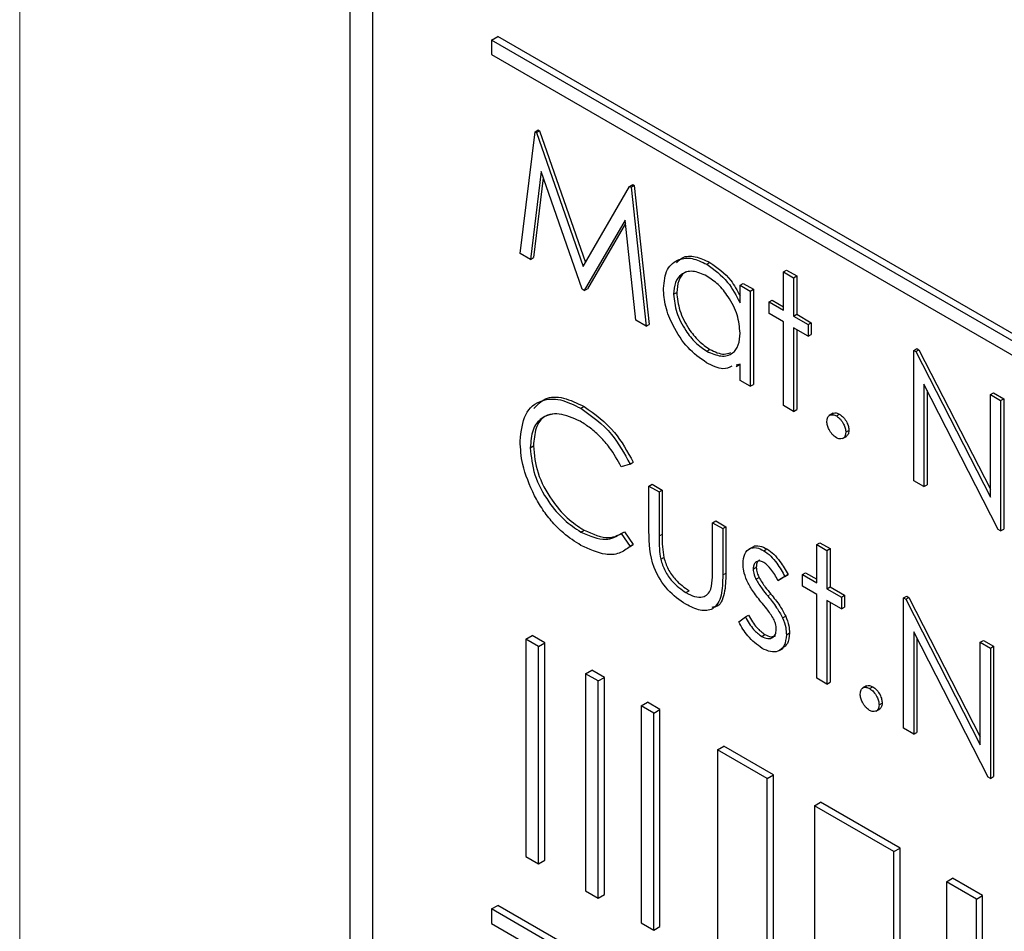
# Paper-space layout 'Blatt2' of a CAD drawing. Header units: millimetres. Extents: x 5 to 418, y 2 to 292.
# Tile 26 of 93: x 136.68 to 138.91, y 153.68 to 155.74. Entities that reach past the tile are written whole.
import ezdxf

# ---------------------------------------------------------------- set-up
doc = ezdxf.new("R2010")
doc.units = ezdxf.units.MM

psp = doc.layouts.new('Blatt2')

# ---------------------------------------------------------------- linework, layer by layer
at = {"color": 7, "linetype": 'Continuous', "lineweight": 18}
for p, q in [((136.685, 160.4759), (136.685, 146.8122)), ((138.127, 154.5717), (138.134, 154.5758)), ((138.2706, 154.4838), (138.2776, 154.4879)), ((138.372, 154.4367), (138.3791, 154.4408))]:
    psp.add_line(p, q, dxfattribs=at)
at = {"color": 7, "linetype": 'Continuous', "lineweight": 25}
for p, q in [((137.4299, 158.9844), (137.4299, 152.3704)), ((137.4804, 158.9319), (137.4804, 152.3996)), ((137.7491, 155.6903), (137.7632, 155.6984)), ((144.5373, 151.7715), (137.7491, 155.6903)), ((137.7491, 155.6903), (137.7491, 155.6576)), ((144.5515, 151.7797), (137.7632, 155.6984)), ((137.7491, 155.6576), (144.5373, 151.7388)), ((137.8473, 155.4835), (137.8543, 155.4876)), ((137.8543, 155.4876), (137.8576, 155.4857)), ((137.8137, 155.2089), (137.8473, 155.4835)), ((137.8473, 155.4835), (137.8505, 155.4816)), ((137.8505, 155.4816), (137.8576, 155.4857)), ((137.8505, 155.4816), (137.9556, 155.1798)), ((137.8576, 155.4857), (137.9609, 155.1889)), ((137.861, 155.3936), (137.8367, 155.1957)), ((137.8658, 155.3797), (137.8437, 155.1997)), ((137.9532, 155.1284), (137.861, 155.3936)), ((137.9556, 155.1798), (138.0605, 155.3604)), ((138.0605, 155.3604), (138.0675, 155.3645)), ((138.0605, 155.3604), (138.0638, 155.3585)), ((138.0638, 155.3585), (138.0709, 155.3626)), ((138.0638, 155.3585), (138.0976, 155.045)), ((138.0675, 155.3645), (138.0709, 155.3626)), ((138.0709, 155.3626), (138.1047, 155.0491)), ((138.0503, 155.2839), (137.9584, 155.1254)), ((138.051, 155.277), (137.9655, 155.1295)), ((138.0746, 155.0583), (138.0503, 155.2839)), ((137.8367, 155.1957), (137.8137, 155.2089)), ((137.8367, 155.1957), (137.8437, 155.1997)), ((138.2345, 155.1846), (138.2415, 155.1887)), ((138.4076, 155.1675), (138.4147, 155.1716)), ((138.4076, 155.1675), (138.4305, 155.1544)), ((138.4076, 155.0809), (138.4076, 155.1675)), ((138.4147, 155.1716), (138.4375, 155.1584)), ((138.4305, 155.1544), (138.4375, 155.1584)), ((138.4305, 155.1544), (138.4305, 155.0677)), ((138.4375, 155.1584), (138.4375, 155.0718)), ((138.3097, 155.1374), (138.3168, 155.1415)), ((138.3097, 155.0976), (138.3097, 155.1374)), ((138.3097, 155.1374), (138.3326, 155.1242)), ((138.3168, 155.1415), (138.3396, 155.1283)), ((137.9584, 155.1254), (137.9532, 155.1284)), ((137.9584, 155.1254), (137.9655, 155.1295)), ((138.1596, 155.1169), (138.1667, 155.121)), ((138.3326, 155.1242), (138.3396, 155.1283)), ((138.3326, 155.1242), (138.3326, 154.9094)), ((138.3396, 155.1283), (138.3396, 154.9135)), ((138.375, 155.0997), (138.3821, 155.1038)), ((138.375, 155.0733), (138.375, 155.0997)), ((138.375, 155.0997), (138.4076, 155.0809)), ((138.3821, 155.1038), (138.4076, 155.089)), ((138.4076, 155.0545), (138.375, 155.0733)), ((138.4305, 155.0677), (138.4375, 155.0718)), ((138.4305, 155.0677), (138.4631, 155.0488)), ((138.4375, 155.0718), (138.4702, 155.0529)), ((138.0976, 155.045), (138.0746, 155.0583)), ((138.0976, 155.045), (138.1047, 155.0491)), ((138.4076, 154.8661), (138.4076, 155.0545)), ((138.4631, 155.0488), (138.4702, 155.0529)), ((138.4631, 155.0488), (138.4631, 155.0225)), ((138.4702, 155.0529), (138.4702, 155.0265)), ((138.4631, 155.0225), (138.4305, 155.0413)), ((138.4305, 155.0413), (138.4305, 154.8529)), ((138.4375, 155.0372), (138.4375, 154.8569)), ((138.4631, 155.0225), (138.4702, 155.0265)), ((138.2346, 154.9886), (138.2416, 154.9927)), ((138.7014, 154.9904), (138.7084, 154.9945)), ((138.7014, 154.6965), (138.7014, 154.9904)), ((138.7014, 154.9904), (138.7061, 154.9877)), ((138.7061, 154.9877), (138.7132, 154.9918)), ((138.7061, 154.9877), (138.8743, 154.6592)), ((138.7084, 154.9945), (138.7132, 154.9918)), ((138.7132, 154.9918), (138.8743, 154.6771)), ((138.3097, 154.9597), (138.3007, 154.9572)), ((138.301, 154.954), (138.3097, 154.959)), ((138.3097, 154.9226), (138.3097, 154.9597)), ((138.3326, 154.9094), (138.3097, 154.9226)), ((138.3326, 154.9094), (138.3396, 154.9135)), ((138.892, 154.5865), (138.7242, 154.9141)), ((138.7242, 154.9141), (138.7242, 154.6833)), ((138.7313, 154.9003), (138.7313, 154.6874)), ((138.8743, 154.8906), (138.8814, 154.8947)), ((138.8743, 154.6592), (138.8743, 154.8906)), ((138.8743, 154.8906), (138.8972, 154.8774)), ((138.8814, 154.8947), (138.9042, 154.8815)), ((138.4305, 154.8529), (138.4076, 154.8661)), ((138.8972, 154.8774), (138.9042, 154.8815)), ((138.8972, 154.8774), (138.8972, 154.5834)), ((138.9042, 154.8815), (138.9042, 154.5875)), ((137.9506, 154.8598), (137.9577, 154.8639)), ((138.4305, 154.8529), (138.4375, 154.8569)), ((138.5197, 154.8486), (138.5109, 154.8435)), ((138.5268, 154.8425), (138.5338, 154.8466)), ((138.548, 154.8058), (138.555, 154.8098)), ((138.5408, 154.7915), (138.5496, 154.7966)), ((137.8365, 154.7709), (137.8436, 154.7749)), ((138.0617, 154.7342), (138.0417, 154.7281)), ((138.0617, 154.7342), (138.0688, 154.7383)), ((138.1041, 154.6845), (138.1112, 154.6886)), ((138.1112, 154.6886), (138.134, 154.6754)), ((138.7242, 154.6833), (138.7014, 154.6965)), ((138.7242, 154.6833), (138.7313, 154.6874)), ((138.1041, 154.6845), (138.127, 154.6713)), ((138.1041, 154.5819), (138.1041, 154.6845)), ((138.127, 154.6713), (138.134, 154.6754)), ((138.127, 154.6713), (138.127, 154.5717)), ((138.134, 154.6754), (138.134, 154.5758)), ((138.2477, 154.6016), (138.2548, 154.6057)), ((138.2477, 154.502), (138.2477, 154.6016)), ((138.2477, 154.6016), (138.2706, 154.5884)), ((138.2548, 154.6057), (138.2776, 154.5925)), ((137.9508, 154.5808), (137.9579, 154.5849)), ((138.0417, 154.5773), (138.0488, 154.5814)), ((138.0417, 154.5773), (138.0617, 154.5483)), ((138.0488, 154.5814), (138.0688, 154.5524)), ((138.2706, 154.5884), (138.2776, 154.5925)), ((138.2706, 154.5884), (138.2706, 154.4838)), ((138.2776, 154.5925), (138.2776, 154.4879)), ((138.8972, 154.5834), (138.892, 154.5865)), ((138.8972, 154.5834), (138.9042, 154.5875)), ((138.4827, 154.5526), (138.4898, 154.5567)), ((138.4898, 154.5567), (138.5126, 154.5435)), ((138.0688, 154.5524), (138.0616, 154.548)), ((138.0617, 154.5483), (138.0688, 154.5524)), ((138.3382, 154.547), (138.3294, 154.5419)), ((138.3633, 154.5387), (138.3703, 154.5427)), ((138.4827, 154.5526), (138.5055, 154.5394)), ((138.4827, 154.466), (138.4827, 154.5526)), ((138.5055, 154.5394), (138.5126, 154.5435)), ((138.5055, 154.5394), (138.5055, 154.4528)), ((138.5126, 154.5435), (138.5126, 154.4568)), ((138.1306, 154.5194), (138.1377, 154.5234)), ((138.3391, 154.4973), (138.3462, 154.5014)), ((138.4501, 154.4848), (138.4571, 154.4889)), ((138.4571, 154.4889), (138.4827, 154.4741)), ((138.3454, 154.4742), (138.3525, 154.4783)), ((138.4109, 154.4806), (138.3954, 154.4711)), ((138.3954, 154.4711), (138.4025, 154.4752)), ((138.418, 154.4847), (138.4025, 154.4752)), ((138.4109, 154.4806), (138.418, 154.4847)), ((138.4501, 154.4584), (138.4501, 154.4848)), ((138.4501, 154.4848), (138.4827, 154.466)), ((138.1877, 154.4441), (138.1948, 154.4481)), ((138.4827, 154.4396), (138.4501, 154.4584)), ((138.5055, 154.4528), (138.5126, 154.4568)), ((138.5055, 154.4528), (138.5382, 154.4339)), ((138.5126, 154.4568), (138.5452, 154.438)), ((138.4827, 154.2511), (138.4827, 154.4396)), ((138.5382, 154.4075), (138.5055, 154.4264)), ((138.5055, 154.4264), (138.5055, 154.238)), ((138.5126, 154.4223), (138.5126, 154.242)), ((138.5382, 154.4339), (138.5452, 154.438)), ((138.5382, 154.4339), (138.5382, 154.4075)), ((138.5452, 154.438), (138.5452, 154.4116)), ((138.6785, 154.4321), (138.6856, 154.4361)), ((138.6785, 154.1381), (138.6785, 154.4321)), ((138.6785, 154.4321), (138.6833, 154.4293)), ((138.6833, 154.4293), (138.6904, 154.4334)), ((138.6833, 154.4293), (138.8515, 154.1008)), ((138.6856, 154.4361), (138.6904, 154.4334)), ((138.6904, 154.4334), (138.8515, 154.1187)), ((138.5382, 154.4075), (138.5452, 154.4116)), ((138.3065, 154.3782), (138.3216, 154.3894)), ((138.3216, 154.3894), (138.3287, 154.3934)), ((138.4055, 154.3872), (138.4126, 154.3913)), ((138.8691, 154.0281), (138.7014, 154.3557)), ((138.7014, 154.3557), (138.7014, 154.1249)), ((137.8268, 154.3389), (137.841, 154.3471)), ((137.8551, 154.3226), (137.8268, 154.3389)), ((137.8268, 154.3389), (137.8268, 153.849)), ((137.8692, 154.3308), (137.841, 154.3471)), ((138.3585, 154.3455), (138.3655, 154.3495)), ((138.4142, 154.349), (138.4212, 154.3531)), ((138.7084, 154.3419), (138.7084, 154.129)), ((138.8515, 154.3322), (138.8585, 154.3363)), ((138.8515, 154.1008), (138.8515, 154.3322)), ((138.8515, 154.3322), (138.8743, 154.319)), ((138.8585, 154.3363), (138.8814, 154.3231)), ((137.8551, 154.3226), (137.8692, 154.3308)), ((137.8551, 153.8327), (137.8551, 154.3226)), ((137.8692, 153.8408), (137.8692, 154.3308)), ((138.3977, 154.3135), (138.4065, 154.3186)), ((138.8743, 154.319), (138.8814, 154.3231)), ((138.8743, 154.319), (138.8743, 154.0251)), ((138.8814, 154.3231), (138.8814, 154.0291)), ((137.9614, 154.2612), (137.9756, 154.2694)), ((138.0039, 154.253), (137.9756, 154.2694)), ((137.9897, 154.2449), (137.9614, 154.2612)), ((137.9614, 154.2612), (137.9614, 153.7713)), ((137.9897, 154.2449), (138.0039, 154.253)), ((137.9897, 153.755), (137.9897, 154.2449)), ((138.0039, 153.7631), (138.0039, 154.253)), ((138.5055, 154.238), (138.4827, 154.2511)), ((138.5055, 154.238), (138.5126, 154.242)), ((138.5948, 154.2337), (138.5859, 154.2286)), ((138.6018, 154.2276), (138.6089, 154.2317)), ((138.0866, 154.189), (138.1007, 154.1971)), ((138.1149, 154.1726), (138.0866, 154.189)), ((138.0866, 154.189), (138.0866, 153.699)), ((138.129, 154.1808), (138.1007, 154.1971)), ((138.1149, 154.1726), (138.129, 154.1808)), ((138.129, 153.6909), (138.129, 154.1808)), ((138.6158, 154.1766), (138.6247, 154.1817)), ((138.623, 154.1909), (138.6301, 154.1949)), ((138.1149, 153.6827), (138.1149, 154.1726)), ((138.7014, 154.1249), (138.6785, 154.1381)), ((138.7014, 154.1249), (138.7084, 154.129)), ((138.2591, 154.0894), (138.2732, 154.0975)), ((138.3707, 154.0249), (138.2591, 154.0894)), ((138.2591, 154.0894), (138.2591, 153.5994)), ((138.3849, 154.0331), (138.2732, 154.0975)), ((138.3707, 154.0249), (138.3849, 154.0331)), ((138.3707, 153.535), (138.3707, 154.0249)), ((138.3849, 153.5432), (138.3849, 154.0331)), ((138.8743, 154.0251), (138.8691, 154.0281)), ((138.8743, 154.0251), (138.8814, 154.0291)), ((138.4773, 153.9634), (138.4914, 153.9716)), ((138.6565, 153.8599), (138.4773, 153.9634)), ((138.4773, 153.9634), (138.4773, 153.4735)), ((138.6707, 153.8681), (138.4914, 153.9716)), ((138.6565, 153.8599), (138.6707, 153.8681)), ((138.6707, 153.3782), (138.6707, 153.8681)), ((137.8268, 153.849), (137.8551, 153.8327)), ((138.6565, 153.37), (138.6565, 153.8599)), ((137.8551, 153.8327), (137.8692, 153.8408)), ((138.7749, 153.7916), (138.7891, 153.7998)), ((138.8567, 153.7607), (138.7891, 153.7998)), ((138.8426, 153.7525), (138.7749, 153.7916)), ((138.7749, 153.7916), (138.7749, 153.3017)), ((137.9614, 153.7713), (137.9897, 153.755)), ((137.9897, 153.755), (138.0039, 153.7631)), ((138.8426, 153.7525), (138.8567, 153.7607)), ((138.8567, 153.2708), (138.8567, 153.7607)), ((137.7491, 153.7306), (137.7632, 153.7387)), ((144.5515, 149.82), (137.7632, 153.7387)), ((138.8426, 153.2626), (138.8426, 153.7525)), ((144.5373, 149.8118), (137.7491, 153.7306)), ((137.7491, 153.7306), (137.7491, 153.6979)), ((137.7491, 153.6979), (144.5373, 149.7791)), ((138.0866, 153.699), (138.1149, 153.6827)), ((138.1149, 153.6827), (138.129, 153.6909))]:
    psp.add_line(p, q, dxfattribs=at)
for points, knots in [([(138.1368, 155.1304), (138.1385, 155.1459), (138.1421, 155.1768), (138.169, 155.197), (138.2008, 155.2007), (138.2233, 155.19), (138.2345, 155.1846)], [0, 0, 0, 0, 0.279413, 0.559191, 0.779548, 1, 1, 1, 1]), ([(138.166, 155.1877), (138.1702, 155.1922), (138.1809, 155.2034), (138.2083, 155.2043), (138.2304, 155.1939), (138.2415, 155.1887)], [0, 0, 0, 0, 0.246314, 0.623076, 1, 1, 1, 1]), ([(138.2345, 155.1846), (138.2512, 155.1727), (138.2813, 155.1515), (138.301, 155.1141), (138.3097, 155.0976)], [0, 0, 0, 0, 0.559062, 1, 1, 1, 1]), ([(138.2415, 155.1887), (138.2585, 155.177), (138.2854, 155.1584), (138.3031, 155.1256), (138.3097, 155.1134)], [0, 0, 0, 0, 0.628792, 1, 1, 1, 1]), ([(138.2348, 155.158), (138.2239, 155.1629), (138.2021, 155.1725), (138.1773, 155.1644), (138.1624, 155.145), (138.1605, 155.1263), (138.1596, 155.1169)], [0, 0, 0, 0, 0.279767, 0.559291, 0.779719, 1, 1, 1, 1]), ([(138.1957, 155.1686), (138.1917, 155.1679), (138.1805, 155.1658), (138.1697, 155.1486), (138.1677, 155.1302), (138.1667, 155.121)], [0, 0, 0, 0, 0.2197579, 0.6100094, 1, 1, 1, 1]), ([(138.3097, 155.0295), (138.3085, 155.043), (138.3061, 155.0698), (138.2855, 155.1097), (138.2607, 155.1407), (138.2434, 155.1523), (138.2348, 155.158)], [0, 0, 0, 0, 0.27966, 0.55921, 0.779487, 1, 1, 1, 1]), ([(138.2337, 154.9627), (138.2194, 154.9729), (138.1908, 154.9932), (138.1592, 155.0419), (138.1397, 155.0898), (138.1377, 155.1169), (138.1368, 155.1304)], [0, 0, 0, 0, 0.279573, 0.559333, 0.779589, 1, 1, 1, 1]), ([(138.1596, 155.1169), (138.1611, 155.1035), (138.1642, 155.0766), (138.1843, 155.0371), (138.2089, 155.0063), (138.226, 154.9945), (138.2346, 154.9886)], [0, 0, 0, 0, 0.279429, 0.559146, 0.77957, 1, 1, 1, 1]), ([(138.1667, 155.121), (138.1682, 155.1076), (138.1713, 155.0807), (138.1913, 155.0411), (138.2159, 155.0104), (138.2331, 154.9986), (138.2416, 154.9927)], [0, 0, 0, 0, 0.279429, 0.559146, 0.77957, 1, 1, 1, 1]), ([(138.2346, 154.9886), (138.2455, 154.9838), (138.2673, 154.9742), (138.2927, 154.9811), (138.3075, 155.001), (138.309, 155.02), (138.3097, 155.0295)], [0, 0, 0, 0, 0.279822, 0.559387, 0.779603, 1, 1, 1, 1]), ([(138.2416, 154.9927), (138.2528, 154.9873), (138.2706, 154.9787), (138.284, 154.984), (138.289, 154.9859)], [0, 0, 0, 0, 0.628782, 1, 1, 1, 1]), ([(138.2912, 154.9545), (138.2848, 154.9517), (138.2687, 154.9445), (138.2469, 154.9558), (138.2337, 154.9627)], [0, 0, 0, 0, 0.3965382, 1, 1, 1, 1]), ([(137.8137, 154.7861), (137.816, 154.8077), (137.8206, 154.8512), (137.8583, 154.8799), (137.9036, 154.8829), (137.935, 154.8675), (137.9506, 154.8598)], [0, 0, 0, 0, 0.279512, 0.55908, 0.779374, 1, 1, 1, 1]), ([(137.8449, 154.8594), (137.8527, 154.8679), (137.8694, 154.8862), (137.9111, 154.8865), (137.9422, 154.8714), (137.9577, 154.8639)], [0, 0, 0, 0, 0.3037085, 0.6515923, 1, 1, 1, 1]), ([(137.9492, 154.8305), (137.9329, 154.8377), (137.9004, 154.8522), (137.8625, 154.8421), (137.84, 154.8132), (137.8377, 154.785), (137.8365, 154.7709)], [0, 0, 0, 0, 0.279856, 0.559519, 0.779686, 1, 1, 1, 1]), ([(137.8942, 154.8473), (137.8854, 154.8462), (137.8656, 154.8439), (137.8472, 154.8168), (137.8448, 154.7889), (137.8436, 154.7749)], [0, 0, 0, 0, 0.285239, 0.6425, 1, 1, 1, 1]), ([(137.9506, 154.8598), (137.9751, 154.8426), (138.0188, 154.8118), (138.0486, 154.7579), (138.0617, 154.7342)], [0, 0, 0, 0, 0.559517, 1, 1, 1, 1]), ([(137.9577, 154.8639), (137.9821, 154.8466), (138.0258, 154.8158), (138.0556, 154.762), (138.0688, 154.7383)], [0, 0, 0, 0, 0.559517, 1, 1, 1, 1]), ([(138.5055, 154.8303), (138.5059, 154.8337), (138.5067, 154.8405), (138.5124, 154.8451), (138.5194, 154.846), (138.5243, 154.8437), (138.5268, 154.8425)], [0, 0, 0, 0, 0.279576, 0.559284, 0.779552, 1, 1, 1, 1]), ([(138.5191, 154.8478), (138.5195, 154.8481), (138.5213, 154.85), (138.5266, 154.8499), (138.5314, 154.8477), (138.5338, 154.8466)], [0, 0, 0, 0, 0.116538, 0.55809, 1, 1, 1, 1]), ([(138.5338, 154.8466), (138.537, 154.8444), (138.5432, 154.8399), (138.5501, 154.8292), (138.5545, 154.8187), (138.5548, 154.8128), (138.555, 154.8098)], [0, 0, 0, 0, 0.279602, 0.559212, 0.779475, 1, 1, 1, 1]), ([(138.0417, 154.7281), (138.0334, 154.7429), (138.0197, 154.7673), (137.9948, 154.7956), (137.9724, 154.8159), (137.9569, 154.8256), (137.9492, 154.8305)], [0, 0, 0, 0, 0.339327, 0.559466, 0.779727, 1, 1, 1, 1]), ([(138.5268, 154.7935), (138.5236, 154.7958), (138.5174, 154.8003), (138.5105, 154.8109), (138.5062, 154.8214), (138.5058, 154.8273), (138.5055, 154.8303)], [0, 0, 0, 0, 0.2795812, 0.5591432, 0.7795754, 1, 1, 1, 1]), ([(138.5268, 154.8425), (138.5299, 154.8403), (138.5362, 154.8358), (138.543, 154.8251), (138.5474, 154.8147), (138.5478, 154.8087), (138.548, 154.8058)], [0, 0, 0, 0, 0.279602, 0.559212, 0.779475, 1, 1, 1, 1]), ([(138.548, 154.8058), (138.5476, 154.8024), (138.5469, 154.7956), (138.5411, 154.791), (138.5341, 154.79), (138.5292, 154.7924), (138.5268, 154.7935)], [0, 0, 0, 0, 0.279469, 0.559358, 0.779674, 1, 1, 1, 1]), ([(138.555, 154.8098), (138.5547, 154.8064), (138.5542, 154.8), (138.5502, 154.7975), (138.5485, 154.7964)], [0, 0, 0, 0, 0.5544413, 1, 1, 1, 1]), ([(137.8459, 154.6626), (137.8354, 154.6865), (137.8166, 154.7292), (137.8146, 154.7687), (137.8137, 154.7861)], [0, 0, 0, 0, 0.559029, 1, 1, 1, 1]), ([(137.8365, 154.7709), (137.8384, 154.7507), (137.8423, 154.7105), (137.8742, 154.6511), (137.912, 154.6063), (137.9379, 154.5893), (137.9508, 154.5808)], [0, 0, 0, 0, 0.279434, 0.558921, 0.779283, 1, 1, 1, 1]), ([(137.8436, 154.7749), (137.8455, 154.7548), (137.8494, 154.7145), (137.8813, 154.6551), (137.9191, 154.6104), (137.9449, 154.5934), (137.9579, 154.5849)], [0, 0, 0, 0, 0.279434, 0.558921, 0.779283, 1, 1, 1, 1]), ([(137.9509, 154.5506), (137.9375, 154.5592), (137.9155, 154.5733), (137.8865, 154.6022), (137.864, 154.6306), (137.8519, 154.6519), (137.8459, 154.6626)], [0, 0, 0, 0, 0.339838, 0.559927, 0.779959, 1, 1, 1, 1]), ([(137.9508, 154.5808), (137.9705, 154.5722), (138.0057, 154.5569), (138.0307, 154.5711), (138.0417, 154.5773)], [0, 0, 0, 0, 0.558772, 1, 1, 1, 1]), ([(137.9579, 154.5849), (137.9775, 154.5763), (138.0128, 154.5609), (138.0378, 154.5751), (138.0488, 154.5814)], [0, 0, 0, 0, 0.558772, 1, 1, 1, 1]), ([(138.1875, 154.4178), (138.1733, 154.4273), (138.1451, 154.4461), (138.1056, 154.5119), (138.1047, 154.5553), (138.1041, 154.5819)], [0, 0, 0, 0, 0.28097, 0.559785, 1, 1, 1, 1]), ([(138.127, 154.5717), (138.1269, 154.5622), (138.1269, 154.5454), (138.1295, 154.5273), (138.1306, 154.5194)], [0, 0, 0, 0, 0.560377, 1, 1, 1, 1]), ([(138.134, 154.5758), (138.134, 154.5663), (138.134, 154.5495), (138.1365, 154.5314), (138.1377, 154.5234)], [0, 0, 0, 0, 0.560377, 1, 1, 1, 1]), ([(138.0617, 154.5483), (138.0538, 154.5424), (138.0381, 154.5307), (138.0004, 154.5276), (137.9697, 154.5419), (137.9509, 154.5506)], [0, 0, 0, 0, 0.28041, 0.560795, 1, 1, 1, 1]), ([(138.3163, 154.5095), (138.3169, 154.5173), (138.3183, 154.5329), (138.3307, 154.5446), (138.3465, 154.5468), (138.3577, 154.5414), (138.3633, 154.5387)], [0, 0, 0, 0, 0.279936, 0.559437, 0.779611, 1, 1, 1, 1]), ([(138.3378, 154.5458), (138.3384, 154.5465), (138.3421, 154.5506), (138.3539, 154.5504), (138.3649, 154.5453), (138.3703, 154.5427)], [0, 0, 0, 0, 0.086575, 0.543064, 1, 1, 1, 1]), ([(138.3633, 154.5387), (138.3685, 154.535), (138.379, 154.5276), (138.3956, 154.5072), (138.4051, 154.4907), (138.4109, 154.4806)], [0, 0, 0, 0, 0.2795531, 0.5597029, 1, 1, 1, 1]), ([(138.3703, 154.5427), (138.3756, 154.5391), (138.386, 154.5317), (138.4026, 154.5112), (138.4121, 154.4948), (138.418, 154.4847)], [0, 0, 0, 0, 0.2795531, 0.5597029, 1, 1, 1, 1]), ([(138.1306, 154.5194), (138.1334, 154.5105), (138.139, 154.4929), (138.1595, 154.4639), (138.177, 154.4516), (138.1877, 154.4441)], [0, 0, 0, 0, 0.280117, 0.560544, 1, 1, 1, 1]), ([(138.1377, 154.5234), (138.1405, 154.5146), (138.1461, 154.497), (138.1666, 154.468), (138.1841, 154.4557), (138.1948, 154.4481)], [0, 0, 0, 0, 0.280117, 0.560544, 1, 1, 1, 1]), ([(138.3633, 154.5123), (138.3597, 154.5138), (138.3524, 154.5169), (138.3447, 154.5132), (138.3399, 154.5067), (138.3394, 154.5005), (138.3391, 154.4973)], [0, 0, 0, 0, 0.279313, 0.559072, 0.779518, 1, 1, 1, 1]), ([(138.3543, 154.5173), (138.3534, 154.5171), (138.3502, 154.5161), (138.347, 154.5106), (138.3465, 154.5045), (138.3462, 154.5014)], [0, 0, 0, 0, 0.164876, 0.582404, 1, 1, 1, 1]), ([(138.3954, 154.4711), (138.3905, 154.4804), (138.3818, 154.497), (138.3689, 154.5076), (138.3633, 154.5123)], [0, 0, 0, 0, 0.562045, 1, 1, 1, 1]), ([(138.2439, 154.4518), (138.2453, 154.4607), (138.2478, 154.4766), (138.2478, 154.4942), (138.2477, 154.502)], [0, 0, 0, 0, 0.5593706, 1, 1, 1, 1]), ([(138.2776, 154.4879), (138.2773, 154.4724), (138.2765, 154.4415), (138.2639, 154.4118), (138.2488, 154.4111), (138.2459, 154.4109)], [0, 0, 0, 0, 0.448451, 0.891556, 1, 1, 1, 1]), ([(138.3248, 154.4714), (138.322, 154.4788), (138.3171, 154.492), (138.3165, 154.5041), (138.3163, 154.5095)], [0, 0, 0, 0, 0.559587, 1, 1, 1, 1]), ([(138.3391, 154.4973), (138.3395, 154.4931), (138.3403, 154.4856), (138.3438, 154.4777), (138.3454, 154.4742)], [0, 0, 0, 0, 0.559054, 1, 1, 1, 1]), ([(138.3462, 154.5014), (138.3466, 154.4972), (138.3473, 154.4896), (138.3509, 154.4817), (138.3525, 154.4783)], [0, 0, 0, 0, 0.559054, 1, 1, 1, 1]), ([(138.2706, 154.4838), (138.2704, 154.4679), (138.2699, 154.4362), (138.252, 154.4047), (138.2202, 154.4013), (138.1984, 154.4123), (138.1875, 154.4178)], [0, 0, 0, 0, 0.281501, 0.559646, 0.779298, 1, 1, 1, 1]), ([(138.3568, 154.4236), (138.3501, 154.4319), (138.338, 154.4467), (138.3288, 154.4639), (138.3248, 154.4714)], [0, 0, 0, 0, 0.560659, 1, 1, 1, 1]), ([(138.3454, 154.4742), (138.35, 154.4668), (138.3581, 154.4535), (138.3677, 154.4418), (138.372, 154.4367)], [0, 0, 0, 0, 0.559018, 1, 1, 1, 1]), ([(138.3525, 154.4783), (138.357, 154.4708), (138.3651, 154.4576), (138.3748, 154.4459), (138.3791, 154.4408)], [0, 0, 0, 0, 0.559018, 1, 1, 1, 1]), ([(138.1877, 154.4441), (138.1943, 154.4407), (138.2075, 154.4339), (138.2245, 154.4334), (138.2373, 154.4392), (138.2417, 154.4476), (138.2439, 154.4518)], [0, 0, 0, 0, 0.28027, 0.560007, 0.780074, 1, 1, 1, 1]), ([(138.385, 154.3852), (138.3802, 154.3928), (138.3714, 154.4064), (138.3613, 154.4183), (138.3568, 154.4236)], [0, 0, 0, 0, 0.559074, 1, 1, 1, 1]), ([(138.372, 154.4367), (138.379, 154.4281), (138.3916, 154.4128), (138.4012, 154.395), (138.4055, 154.3872)], [0, 0, 0, 0, 0.560649, 1, 1, 1, 1]), ([(138.3791, 154.4408), (138.3861, 154.4322), (138.3986, 154.4169), (138.4083, 154.3991), (138.4126, 154.3913)], [0, 0, 0, 0, 0.560649, 1, 1, 1, 1]), ([(138.3596, 154.3184), (138.3481, 154.3268), (138.3275, 154.3418), (138.3129, 154.3671), (138.3065, 154.3782)], [0, 0, 0, 0, 0.5592891, 1, 1, 1, 1]), ([(138.3216, 154.3894), (138.3274, 154.3792), (138.3377, 154.3611), (138.3521, 154.3502), (138.3585, 154.3455)], [0, 0, 0, 0, 0.560833, 1, 1, 1, 1]), ([(138.3287, 154.3934), (138.3345, 154.3833), (138.3448, 154.3652), (138.3592, 154.3543), (138.3655, 154.3495)], [0, 0, 0, 0, 0.560833, 1, 1, 1, 1]), ([(138.3913, 154.3611), (138.391, 154.3655), (138.3904, 154.3733), (138.3867, 154.3815), (138.385, 154.3852)], [0, 0, 0, 0, 0.559603, 1, 1, 1, 1]), ([(138.4055, 154.3872), (138.4083, 154.3798), (138.4133, 154.3665), (138.4139, 154.3544), (138.4142, 154.349)], [0, 0, 0, 0, 0.559466, 1, 1, 1, 1]), ([(138.4126, 154.3913), (138.4154, 154.3839), (138.4204, 154.3706), (138.421, 154.3584), (138.4212, 154.3531)], [0, 0, 0, 0, 0.559466, 1, 1, 1, 1]), ([(138.3585, 154.3455), (138.3631, 154.3433), (138.3724, 154.3391), (138.383, 154.342), (138.3901, 154.3492), (138.3909, 154.3571), (138.3913, 154.3611)], [0, 0, 0, 0, 0.2799881, 0.5597452, 0.7799628, 1, 1, 1, 1]), ([(138.4142, 154.349), (138.4132, 154.3403), (138.4114, 154.3229), (138.3966, 154.3109), (138.3785, 154.3092), (138.3659, 154.3153), (138.3596, 154.3184)], [0, 0, 0, 0, 0.279548, 0.559226, 0.779475, 1, 1, 1, 1]), ([(138.3655, 154.3495), (138.3702, 154.3473), (138.3793, 154.343), (138.3863, 154.3458), (138.3897, 154.3471)], [0, 0, 0, 0, 0.5135151, 1, 1, 1, 1]), ([(138.4212, 154.3531), (138.4205, 154.3441), (138.4192, 154.3281), (138.4092, 154.3218), (138.4049, 154.3191)], [0, 0, 0, 0, 0.564276, 1, 1, 1, 1]), ([(138.5806, 154.2153), (138.581, 154.2187), (138.5817, 154.2255), (138.5875, 154.2302), (138.5944, 154.2311), (138.5994, 154.2288), (138.6018, 154.2276)], [0, 0, 0, 0, 0.279576, 0.559284, 0.779552, 1, 1, 1, 1]), ([(138.5942, 154.2328), (138.5945, 154.2332), (138.5964, 154.2351), (138.6016, 154.235), (138.6065, 154.2328), (138.6089, 154.2317)], [0, 0, 0, 0, 0.116538, 0.55809, 1, 1, 1, 1]), ([(138.6018, 154.2276), (138.605, 154.2254), (138.6112, 154.2209), (138.6181, 154.2102), (138.6224, 154.1997), (138.6228, 154.1938), (138.623, 154.1909)], [0, 0, 0, 0, 0.2796016, 0.559212, 0.7794752, 1, 1, 1, 1]), ([(138.6089, 154.2317), (138.612, 154.2295), (138.6183, 154.225), (138.6252, 154.2143), (138.6295, 154.2038), (138.6299, 154.1979), (138.6301, 154.1949)], [0, 0, 0, 0, 0.2796016, 0.559212, 0.7794752, 1, 1, 1, 1]), ([(138.6018, 154.1786), (138.5987, 154.1809), (138.5925, 154.1853), (138.5855, 154.196), (138.5813, 154.2065), (138.5808, 154.2124), (138.5806, 154.2153)], [0, 0, 0, 0, 0.279581, 0.559143, 0.779575, 1, 1, 1, 1]), ([(138.623, 154.1909), (138.6227, 154.1875), (138.6219, 154.1807), (138.6161, 154.176), (138.6092, 154.1751), (138.6043, 154.1774), (138.6018, 154.1786)], [0, 0, 0, 0, 0.2794691, 0.5593578, 0.7796739, 1, 1, 1, 1]), ([(138.6301, 154.1949), (138.6298, 154.1914), (138.6292, 154.1851), (138.6253, 154.1826), (138.6235, 154.1815)], [0, 0, 0, 0, 0.554441, 1, 1, 1, 1])]:
    psp.add_open_spline(points, degree=3, knots=knots, dxfattribs=at)

doc.saveas('drawing.dxf')
